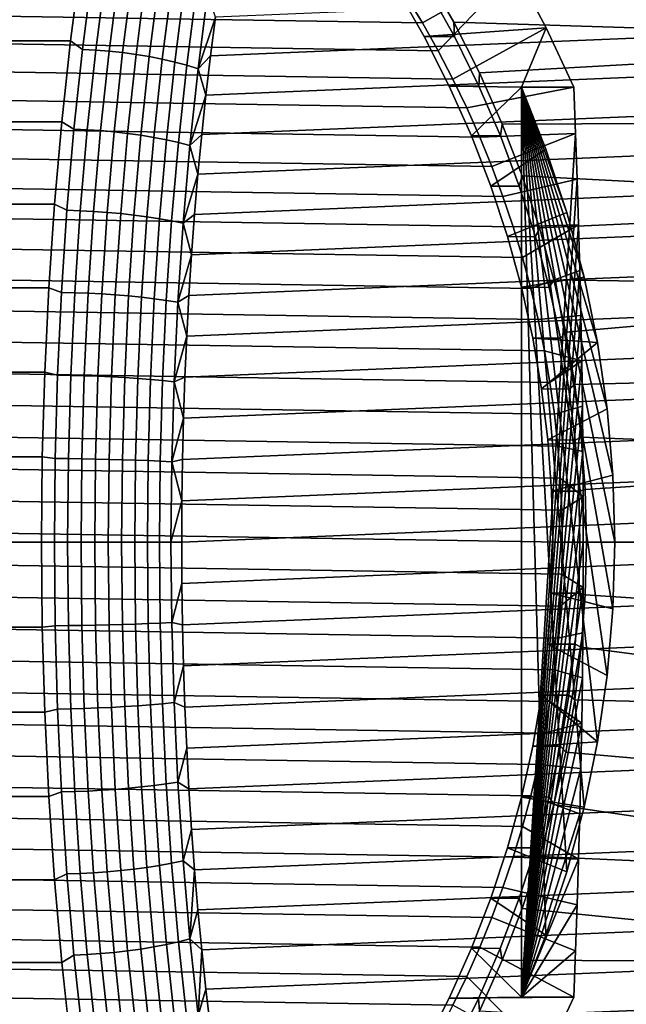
# Model space of a CAD drawing. Header units: metres. Extents: x -22 to 244, y -22 to 22.
# Tile 150 of 154: x 232.28 to 238.67, y -4.87 to 5.51. Entities that reach past the tile are written whole.
import ezdxf

# ---------------------------------------------------------------- set-up
doc = ezdxf.new("R2010")
doc.units = ezdxf.units.M
doc.layers.add('solid_10_151_023_XXX', color=7, linetype='CONTINUOUS')

msp = doc.modelspace()

# ---------------------------------------------------------------- linework, layer by layer
at = {"layer": 'solid_10_151_023_XXX'}
for points in [[(236.522324, 5.47216, 192.424408), (236.348541, 5.760127, 192.393768), (237.144455, 6.615149, 193.266937), (237.503036, 6.027979, 193.33017)], [(232.81192, 5.28444, 231.282608), (232.921371, 6.122859, 230.981873), (105.687012, 6.122935, 184.672318), (105.577545, 5.284465, 184.973083)], [(232.937698, 5.192981, 231.354462), (233.043396, 6.018388, 231.064056), (232.921371, 6.122859, 230.981873), (232.81192, 5.28444, 231.282608)], [(243.032928, 6.122859, 203.200607), (243.142395, 5.28444, 202.899872), (236.851669, 5.480162, 200.684631), (236.54895, 6.009357, 200.791138)], [(236.522324, 5.47216, 192.424408), (218.471268, 5.760127, 189.241531), (218.653885, 6.042447, 189.273727), (236.348541, 5.760127, 192.393768)], [(237.503036, 6.027979, 193.33017), (236.248444, 5.842288, 201.05394), (236.541641, 5.327425, 200.950745), (237.827728, 5.420896, 193.387421)], [(236.687073, 5.178855, 192.453461), (236.522324, 5.47216, 192.424408), (237.503036, 6.027979, 193.33017)], [(236.842682, 4.880434, 192.480911), (236.687073, 5.178855, 192.453461), (237.503036, 6.027979, 193.33017), (237.827728, 5.420896, 193.387421)], [(233.077347, 5.186359, 231.384766), (233.182907, 6.010714, 231.094727), (233.043396, 6.018388, 231.064056), (232.937698, 5.192981, 231.354462)], [(233.218918, 5.175388, 231.402283), (233.324249, 5.997999, 231.112854), (233.182907, 6.010714, 231.094727), (233.077347, 5.186359, 231.384766)], [(233.361084, 5.160167, 231.406845), (233.466125, 5.980358, 231.118271), (233.324249, 5.997999, 231.112854), (233.218918, 5.175388, 231.402283)], [(233.502594, 5.140833, 231.398407), (233.607224, 5.957952, 231.110931), (233.466125, 5.980358, 231.118271), (233.361084, 5.160167, 231.406845)], [(233.64212, 5.117564, 231.377075), (233.746292, 5.930984, 231.090881), (233.607224, 5.957952, 231.110931), (233.502594, 5.140833, 231.398407)], [(233.778427, 5.09057, 231.343002), (233.882034, 5.8997, 231.058334), (233.746292, 5.930984, 231.090881), (233.64212, 5.117564, 231.377075)], [(234.286819, 5.1242, 231.031311), (244.058655, 5.532202, 204.183426), (244.00264, 5.935711, 204.337326), (234.338867, 5.532202, 230.888306)], [(236.859314, 5.329046, 201.067001), (236.572769, 5.845971, 201.173569), (236.54895, 6.009357, 200.791138), (236.851669, 5.480162, 200.684631)], [(233.910248, 5.060098, 231.296524), (234.013245, 5.864384, 231.01355), (233.882034, 5.8997, 231.058334), (233.778427, 5.09057, 231.343002)], [(234.036407, 5.026424, 231.238052), (234.138718, 5.825357, 230.95697), (234.013245, 5.864384, 231.01355), (233.910248, 5.060098, 231.296524)], [(234.138718, 5.825357, 230.95697), (234.036407, 5.026424, 231.238052), (234.155746, 4.989854, 231.168137), (234.257309, 5.782975, 230.889084)], [(236.541641, 5.327425, 200.950745), (236.248444, 5.842288, 201.05394), (236.572769, 5.845971, 201.173569), (236.859314, 5.329046, 201.067001)], [(236.687073, 5.178855, 192.453461), (218.29747, 5.47216, 189.210876), (218.471268, 5.760127, 189.241531), (236.522324, 5.47216, 192.424408)], [(234.257309, 5.782975, 230.889084), (234.155746, 4.989854, 231.168137), (234.338867, 5.532202, 230.888306)], [(234.155746, 4.989854, 231.168137), (234.286819, 5.1242, 231.031311), (234.338867, 5.532202, 230.888306)], [(234.23877, 4.711983, 231.163315), (244.110703, 5.1242, 204.040421), (244.058655, 5.532202, 204.183426), (234.286819, 5.1242, 231.031311)], [(236.842682, 4.880434, 192.480911), (218.132721, 5.178855, 189.181839), (218.29747, 5.47216, 189.210876), (236.687073, 5.178855, 192.453461)], [(237.565552, 4.795832, 196.568527), (237.827728, 5.420896, 193.387421), (236.541641, 5.327425, 200.950745), (236.804672, 4.806724, 200.856323)], [(236.842682, 4.880434, 192.480911), (237.827728, 5.420896, 193.387421), (238.117462, 4.795832, 193.438507), (236.989014, 4.577145, 192.506699)], [(243.142395, 5.28444, 202.899872), (237.12326, 4.944858, 200.587158), (236.851669, 5.480162, 200.684631)], [(237.116257, 4.806954, 200.969818), (236.859314, 5.329046, 201.067001), (236.851669, 5.480162, 200.684631), (237.12326, 4.944858, 200.587158)], [(238.117462, 4.795832, 193.438507), (237.827728, 5.420896, 193.387421), (237.565552, 4.795832, 196.568527)], [(236.804672, 4.806724, 200.856323), (236.541641, 5.327425, 200.950745), (236.859314, 5.329046, 201.067001), (237.116257, 4.806954, 200.969818)], [(232.718704, 4.429332, 231.538727), (232.81192, 5.28444, 231.282608), (105.577545, 5.284465, 184.973083), (105.484329, 4.429368, 185.229187)], [(232.847702, 4.351803, 231.601685), (232.937698, 5.192981, 231.354462), (232.81192, 5.28444, 231.282608), (232.718704, 4.429332, 231.538727)], [(232.987473, 4.346254, 231.631683), (233.077347, 5.186359, 231.384766), (232.937698, 5.192981, 231.354462), (232.847702, 4.351803, 231.601685)], [(243.142395, 5.28444, 202.899872), (243.235611, 4.429332, 202.643768), (237.364258, 4.404604, 200.499207), (237.12326, 4.944858, 200.587158)], [(236.989014, 4.577145, 192.506699), (217.977112, 4.880434, 189.154388), (218.132721, 5.178855, 189.181839), (236.842682, 4.880434, 192.480911)], [(233.129227, 4.33706, 231.648682), (233.218918, 5.175388, 231.402283), (233.077347, 5.186359, 231.384766), (232.987473, 4.346254, 231.631683)], [(233.271667, 4.324304, 231.652512), (233.361084, 5.160167, 231.406845), (233.218918, 5.175388, 231.402283), (233.129227, 4.33706, 231.648682)], [(233.413513, 4.308103, 231.643158), (233.502594, 5.140833, 231.398407), (233.361084, 5.160167, 231.406845), (233.271667, 4.324304, 231.652512)], [(233.553452, 4.288602, 231.620712), (233.64212, 5.117564, 231.377075), (233.502594, 5.140833, 231.398407), (233.413513, 4.308103, 231.643158)], [(233.690216, 4.265981, 231.585358), (233.778427, 5.09057, 231.343002), (233.64212, 5.117564, 231.377075), (233.553452, 4.288602, 231.620712)], [(233.822571, 4.240445, 231.53743), (233.910248, 5.060098, 231.296524), (233.778427, 5.09057, 231.343002), (233.690216, 4.265981, 231.585358)], [(234.155746, 4.989854, 231.168137), (234.23877, 4.711983, 231.163315), (234.286819, 5.1242, 231.031311)], [(234.194778, 4.295932, 231.28421), (244.158737, 4.711983, 203.908417), (244.110703, 5.1242, 204.040421), (234.23877, 4.711983, 231.163315)], [(233.94931, 4.212225, 231.477356), (234.036407, 5.026424, 231.238052), (233.910248, 5.060098, 231.296524), (233.822571, 4.240445, 231.53743)], [(234.036407, 5.026424, 231.238052), (233.94931, 4.212225, 231.477356), (234.069275, 4.18158, 231.405685), (234.155746, 4.989854, 231.168137)], [(234.155746, 4.989854, 231.168137), (234.069275, 4.18158, 231.405685), (234.23877, 4.711983, 231.163315)], [(237.1259, 4.269269, 192.530838), (217.830795, 4.577145, 189.128601), (217.977112, 4.880434, 189.154388), (236.989014, 4.577145, 192.506699)], [(237.344177, 4.280688, 200.882385), (237.116257, 4.806954, 200.969818), (237.12326, 4.944858, 200.587158), (237.364258, 4.404604, 200.499207)], [(237.03801, 4.281383, 200.771164), (236.804672, 4.806724, 200.856323), (237.116257, 4.806954, 200.969818), (237.344177, 4.280688, 200.882385)], [(237.565552, 4.795832, 196.568527), (236.804672, 4.806724, 200.856323), (237.03801, 4.281383, 200.771164)], [(236.989014, 4.577145, 192.506699), (238.117462, 4.795832, 193.438507), (238.136154, 4.308173, 193.332504), (237.1259, 4.269269, 192.530838)], [(237.565552, 4.795832, 196.568527), (237.03801, 4.281383, 200.771164), (237.242218, 3.752394, 200.695587), (237.824112, 4.141871, 196.61412)], [(238.044434, 3.473593, 196.652969), (237.565552, 4.795832, 196.568527), (237.824112, 4.141871, 196.61412)], [(238.225723, 2.79338, 196.684937), (237.565552, 4.795832, 196.568527), (238.044434, 3.473593, 196.652969)], [(238.367386, 2.103508, 196.709915), (237.565552, 4.795832, 196.568527), (238.225723, 2.79338, 196.684937)], [(238.468918, 1.406363, 196.727814), (237.565552, 4.795832, 196.568527), (238.367386, 2.103508, 196.709915)], [(238.529984, 0.704418, 196.738586), (237.565552, 4.795832, 196.568527), (238.468918, 1.406363, 196.727814)], [(238.550369, 0, 196.742172), (237.565552, 4.795832, 196.568527), (238.529984, 0.704418, 196.738586)], [(238.529984, -0.704418, 196.738586), (237.565552, 4.795832, 196.568527), (238.550369, 0, 196.742172)], [(238.468918, -1.406363, 196.727814), (237.565552, 4.795832, 196.568527), (238.529984, -0.704418, 196.738586)], [(238.367386, -2.103508, 196.709915), (237.565552, 4.795832, 196.568527), (238.468918, -1.406363, 196.727814)], [(238.225723, -2.79338, 196.684937), (237.565552, 4.795832, 196.568527), (238.367386, -2.103508, 196.709915)], [(238.044434, -3.473593, 196.652969), (237.565552, 4.795832, 196.568527), (238.225723, -2.79338, 196.684937)], [(237.824112, -4.141871, 196.61412), (237.565552, 4.795832, 196.568527), (238.044434, -3.473593, 196.652969)], [(237.565552, -4.795832, 196.568527), (237.565552, 4.795832, 196.568527), (237.824112, -4.141871, 196.61412)], [(238.136154, 4.308173, 193.332504), (238.117462, 4.795832, 193.438507), (237.565552, 4.795832, 196.568527), (237.565552, -4.795832, 196.568527)], [(234.069275, 4.18158, 231.405685), (234.194778, 4.295932, 231.28421), (234.23877, 4.711983, 231.163315)], [(234.154861, 3.876429, 231.39386), (244.202744, 4.295932, 203.787537), (244.158737, 4.711983, 203.908417), (234.194778, 4.295932, 231.28421)], [(237.253143, 3.957353, 192.553284), (217.693893, 4.269269, 189.104462), (217.830795, 4.577145, 189.128601), (237.1259, 4.269269, 192.530838)], [(232.642029, 3.560277, 231.749374), (232.718704, 4.429332, 231.538727), (105.484329, 4.429368, 185.229187), (105.407654, 3.560335, 185.439835)], [(232.773712, 3.497409, 231.805008), (232.847702, 4.351803, 231.601685), (232.718704, 4.429332, 231.538727), (232.642029, 3.560277, 231.749374)], [(237.54361, 3.751204, 200.804962), (237.344177, 4.280688, 200.882385), (237.364258, 4.404604, 200.499207), (237.575119, 3.860636, 200.421158)], [(243.235611, 4.429332, 202.643768), (243.312286, 3.560277, 202.433105), (237.575119, 3.860636, 200.421158), (237.364258, 4.404604, 200.499207)], [(237.370682, 3.641496, 192.574005), (217.56665, 3.957353, 189.082016), (217.693893, 4.269269, 189.104462), (237.253143, 3.957353, 192.553284)], [(232.913574, 3.492949, 231.834732), (232.987473, 4.346254, 231.631683), (232.847702, 4.351803, 231.601685), (232.773712, 3.497409, 231.805008)], [(233.055481, 3.48556, 231.851303), (233.129227, 4.33706, 231.648682), (232.987473, 4.346254, 231.631683), (232.913574, 3.492949, 231.834732)], [(233.198135, 3.475309, 231.854538), (233.271667, 4.324304, 231.652512), (233.129227, 4.33706, 231.648682), (233.055481, 3.48556, 231.851303)], [(233.340256, 3.462288, 231.844437), (233.413513, 4.308103, 231.643158), (233.271667, 4.324304, 231.652512), (233.198135, 3.475309, 231.854538)], [(233.48053, 3.446616, 231.821075), (233.553452, 4.288602, 231.620712), (233.413513, 4.308103, 231.643158), (233.340256, 3.462288, 231.844437)], [(233.617676, 3.428436, 231.784668), (233.690216, 4.265981, 231.585358), (233.553452, 4.288602, 231.620712), (233.48053, 3.446616, 231.821075)], [(233.750458, 3.407913, 231.735535), (233.822571, 4.240445, 231.53743), (233.690216, 4.265981, 231.585358), (233.617676, 3.428436, 231.784668)], [(234.069275, 4.18158, 231.405685), (234.154861, 3.876429, 231.39386), (234.194778, 4.295932, 231.28421)], [(234.119049, 3.453686, 231.492233), (244.242661, 3.876429, 203.677872), (244.202744, 4.295932, 203.787537), (234.154861, 3.876429, 231.39386)], [(237.03801, 4.281383, 200.771164), (237.344177, 4.280688, 200.882385), (237.54361, 3.751204, 200.804962), (237.242218, 3.752394, 200.695587)], [(237.253143, 3.957353, 192.553284), (237.1259, 4.269269, 192.530838), (238.136154, 4.308173, 193.332504)], [(237.253143, 3.957353, 192.553284), (238.136154, 4.308173, 193.332504), (238.152969, 3.824313, 193.237137), (237.370682, 3.641496, 192.574005)], [(238.136154, 4.308173, 193.332504), (237.565552, -4.795832, 196.568527), (238.152969, 3.824313, 193.237137)], [(233.877686, 3.385235, 231.674149), (233.94931, 4.212225, 231.477356), (233.822571, 4.240445, 231.53743), (233.750458, 3.407913, 231.735535)], [(233.94931, 4.212225, 231.477356), (233.877686, 3.385235, 231.674149), (233.998169, 3.360605, 231.601059), (234.069275, 4.18158, 231.405685)], [(234.069275, 4.18158, 231.405685), (233.998169, 3.360605, 231.601059), (234.154861, 3.876429, 231.39386)], [(237.824112, 4.141871, 196.61412), (237.242218, 3.752394, 200.695587), (237.417831, 3.220578, 200.629837), (238.044434, 3.473593, 196.652969)], [(237.478424, 3.321951, 192.593002), (217.449112, 3.641496, 189.061295), (217.56665, 3.957353, 189.082016), (237.370682, 3.641496, 192.574005)], [(233.998169, 3.360605, 231.601059), (234.119049, 3.453686, 231.492233), (234.154861, 3.876429, 231.39386)], [(234.087387, 3.028158, 231.579224), (244.278458, 3.453686, 203.579498), (244.242661, 3.876429, 203.677872), (234.119049, 3.453686, 231.492233)], [(237.715149, 3.219105, 200.737717), (237.54361, 3.751204, 200.804962), (237.575119, 3.860636, 200.421158), (237.756531, 3.31355, 200.353226)], [(243.312286, 3.560277, 202.433105), (237.756531, 3.31355, 200.353226), (237.575119, 3.860636, 200.421158)], [(237.242218, 3.752394, 200.695587), (237.54361, 3.751204, 200.804962), (237.715149, 3.219105, 200.737717), (237.417831, 3.220578, 200.629837)], [(237.370682, 3.641496, 192.574005), (238.152969, 3.824313, 193.237137), (238.167908, 3.343394, 193.152435), (237.478424, 3.321951, 192.593002)], [(238.152969, 3.824313, 193.237137), (237.565552, -4.795832, 196.568527), (238.167908, 3.343394, 193.152435)], [(237.576248, 2.999062, 192.610245), (217.34137, 3.321951, 189.042297), (217.449112, 3.641496, 189.061295), (237.478424, 3.321951, 192.593002)], [(232.582153, 2.680048, 231.913895), (232.642029, 3.560277, 231.749374), (105.407654, 3.560335, 185.439835), (105.347771, 2.6801, 185.60437)], [(232.715912, 2.632393, 231.963776), (232.773712, 3.497409, 231.805008), (232.642029, 3.560277, 231.749374), (232.582153, 2.680048, 231.913895)], [(243.312286, 3.560277, 202.433105), (243.372162, 2.680048, 202.268585), (237.908936, 2.764286, 200.295609), (237.756531, 3.31355, 200.353226)], [(232.85585, 2.629036, 231.993317), (232.913574, 3.492949, 231.834732), (232.773712, 3.497409, 231.805008), (232.715912, 2.632393, 231.963776)], [(232.997894, 2.623475, 232.009537), (233.055481, 3.48556, 231.851303), (232.913574, 3.492949, 231.834732), (232.85585, 2.629036, 231.993317)], [(233.140717, 2.615759, 232.012314), (233.198135, 3.475309, 231.854538), (233.055481, 3.48556, 231.851303), (232.997894, 2.623475, 232.009537)], [(233.283035, 2.605958, 232.001617), (233.340256, 3.462288, 231.844437), (233.198135, 3.475309, 231.854538), (233.140717, 2.615759, 232.012314)], [(233.423569, 2.594163, 231.977539), (233.48053, 3.446616, 231.821075), (233.340256, 3.462288, 231.844437), (233.283035, 2.605958, 232.001617)], [(233.56102, 2.58048, 231.940308), (233.617676, 3.428436, 231.784668), (233.48053, 3.446616, 231.821075), (233.423569, 2.594163, 231.977539)], [(233.694153, 2.565033, 231.890259), (233.750458, 3.407913, 231.735535), (233.617676, 3.428436, 231.784668), (233.56102, 2.58048, 231.940308)], [(233.998169, 3.360605, 231.601059), (234.087387, 3.028158, 231.579224), (234.119049, 3.453686, 231.492233)], [(234.059906, 2.600211, 231.654739), (244.31012, 3.028158, 203.492508), (244.278458, 3.453686, 203.579498), (234.087387, 3.028158, 231.579224)], [(238.044434, 3.473593, 196.652969), (237.417831, 3.220578, 200.629837), (237.565399, 2.686597, 200.574051), (238.225723, 2.79338, 196.684937)], [(237.663986, 2.673415, 192.625717), (217.243546, 2.999062, 189.025055), (217.34137, 3.321951, 189.042297), (237.576248, 2.999062, 192.610245)], [(233.821747, 2.547963, 231.827835), (233.877686, 3.385235, 231.674149), (233.750458, 3.407913, 231.735535), (233.694153, 2.565033, 231.890259)], [(233.877686, 3.385235, 231.674149), (233.821747, 2.547963, 231.827835), (233.942642, 2.529425, 231.753616), (233.998169, 3.360605, 231.601059)], [(233.998169, 3.360605, 231.601059), (233.942642, 2.529425, 231.753616), (234.087387, 3.028158, 231.579224)], [(237.576248, 2.999062, 192.610245), (237.478424, 3.321951, 192.593002), (238.167908, 3.343394, 193.152435)], [(238.167908, 3.343394, 193.152435), (237.565552, -4.795832, 196.568527), (238.180939, 2.864455, 193.078506)], [(237.663986, 2.673415, 192.625717), (237.576248, 2.999062, 192.610245), (238.167908, 3.343394, 193.152435), (238.180939, 2.864455, 193.078506)], [(237.417831, 3.220578, 200.629837), (237.715149, 3.219105, 200.737717), (237.859283, 2.685105, 200.68074), (237.565399, 2.686597, 200.574051)], [(237.859283, 2.685105, 200.68074), (237.715149, 3.219105, 200.737717), (237.756531, 3.31355, 200.353226), (237.908936, 2.764286, 200.295609)], [(233.942642, 2.529425, 231.753616), (234.059906, 2.600211, 231.654739), (234.087387, 3.028158, 231.579224)], [(234.036606, 2.170054, 231.718765), (244.337601, 2.600211, 203.416992), (244.31012, 3.028158, 203.492508), (234.059906, 2.600211, 231.654739)], [(237.741592, 2.345135, 192.639404), (217.155807, 2.673415, 189.009583), (217.243546, 2.999062, 189.025055), (237.663986, 2.673415, 192.625717)], [(238.180939, 2.864455, 193.078506), (237.565552, -4.795832, 196.568527), (238.192062, 2.386708, 193.015457)], [(237.741592, 2.345135, 192.639404), (237.663986, 2.673415, 192.625717), (238.180939, 2.864455, 193.078506), (238.192062, 2.386708, 193.015457)], [(238.367386, 2.103508, 196.709915), (238.225723, 2.79338, 196.684937), (237.565399, 2.686597, 200.574051), (237.68541, 2.150989, 200.528336)], [(237.976532, 2.149621, 200.634094), (237.859283, 2.685105, 200.68074), (237.908936, 2.764286, 200.295609), (238.032913, 2.213198, 200.248367)], [(243.372162, 2.680048, 202.268585), (238.032913, 2.213198, 200.248367), (237.908936, 2.764286, 200.295609)], [(232.539246, 1.791403, 232.031784), (232.582153, 2.680048, 231.913895), (105.347771, 2.6801, 185.60437), (105.304863, 1.791432, 185.72226)], [(237.809067, 2.014326, 192.651306), (217.078201, 2.345135, 188.995895), (217.155807, 2.673415, 189.009583), (237.741592, 2.345135, 192.639404)], [(232.674515, 1.759382, 232.07753), (232.715912, 2.632393, 231.963776), (232.582153, 2.680048, 231.913895), (232.539246, 1.791403, 232.031784)], [(232.814499, 1.757139, 232.106918), (232.85585, 2.629036, 231.993317), (232.715912, 2.632393, 231.963776), (232.674515, 1.759382, 232.07753)], [(232.956619, 1.753422, 232.12291), (232.997894, 2.623475, 232.009537), (232.85585, 2.629036, 231.993317), (232.814499, 1.757139, 232.106918)], [(233.099579, 1.748265, 232.125351), (233.140717, 2.615759, 232.012314), (232.997894, 2.623475, 232.009537), (232.956619, 1.753422, 232.12291)], [(233.24205, 1.741715, 232.114227), (233.283035, 2.605958, 232.001617), (233.140717, 2.615759, 232.012314), (233.099579, 1.748265, 232.125351)], [(233.382767, 1.733831, 232.089645), (233.423569, 2.594163, 231.977539), (233.283035, 2.605958, 232.001617), (233.24205, 1.741715, 232.114227)], [(233.942642, 2.529425, 231.753616), (234.036606, 2.170054, 231.718765), (234.059906, 2.600211, 231.654739)], [(234.017517, 1.738174, 231.77121), (244.360916, 2.170054, 203.352966), (244.337601, 2.600211, 203.416992), (234.036606, 2.170054, 231.718765)], [(237.565399, 2.686597, 200.574051), (237.859283, 2.685105, 200.68074), (237.976532, 2.149621, 200.634094), (237.68541, 2.150989, 200.528336)], [(243.372162, 2.680048, 202.268585), (243.41507, 1.791403, 202.150696), (238.128845, 1.660909, 200.211594), (238.032913, 2.213198, 200.248367)], [(233.520432, 1.724686, 232.051819), (233.56102, 2.58048, 231.940308), (233.423569, 2.594163, 231.977539), (233.382767, 1.733831, 232.089645)], [(233.653809, 1.714362, 232.001099), (233.694153, 2.565033, 231.890259), (233.56102, 2.58048, 231.940308), (233.520432, 1.724686, 232.051819)], [(233.781662, 1.702953, 231.937943), (233.821747, 2.547963, 231.827835), (233.694153, 2.565033, 231.890259), (233.653809, 1.714362, 232.001099)], [(233.821747, 2.547963, 231.827835), (233.781662, 1.702953, 231.937943), (233.902847, 1.690563, 231.86293), (233.942642, 2.529425, 231.753616)], [(233.942642, 2.529425, 231.753616), (233.902847, 1.690563, 231.86293), (234.036606, 2.170054, 231.718765)], [(237.866257, 1.681609, 192.661392), (217.010727, 2.014326, 188.983994), (217.078201, 2.345135, 188.995895), (237.809067, 2.014326, 192.651306)], [(238.192062, 2.386708, 193.015457), (237.565552, -4.795832, 196.568527), (238.201233, 1.909387, 192.96344)], [(237.741592, 2.345135, 192.639404), (238.192062, 2.386708, 193.015457), (238.201233, 1.909387, 192.96344), (237.809067, 2.014326, 192.651306)], [(238.067276, 1.613059, 200.597794), (237.976532, 2.149621, 200.634094), (238.032913, 2.213198, 200.248367), (238.128845, 1.660909, 200.211594)], [(233.902847, 1.690563, 231.86293), (234.017517, 1.738174, 231.77121), (234.036606, 2.170054, 231.718765)], [(234.002655, 1.304902, 231.812042), (244.380005, 1.738174, 203.300522), (244.360916, 2.170054, 203.352966), (234.017517, 1.738174, 231.77121)], [(237.68541, 2.150989, 200.528336), (237.976532, 2.149621, 200.634094), (238.067276, 1.613059, 200.597794), (237.77829, 1.61419, 200.492737)], [(238.367386, 2.103508, 196.709915), (237.68541, 2.150989, 200.528336), (237.77829, 1.61419, 200.492737)], [(238.367386, 2.103508, 196.709915), (237.77829, 1.61419, 200.492737), (237.844391, 1.076563, 200.467316), (238.468918, 1.406363, 196.727814)], [(237.913101, 1.347317, 192.669647), (216.953552, 1.681609, 188.973907), (217.010727, 2.014326, 188.983994), (237.866257, 1.681609, 192.661392)], [(237.866257, 1.681609, 192.661392), (237.809067, 2.014326, 192.651306), (238.201233, 1.909387, 192.96344)], [(238.201233, 1.909387, 192.96344), (237.565552, -4.795832, 196.568527), (238.20842, 1.432183, 192.922714)], [(237.913101, 1.347317, 192.669647), (237.866257, 1.681609, 192.661392), (238.201233, 1.909387, 192.96344), (238.20842, 1.432183, 192.922714)], [(232.513443, 0.897122, 232.102676), (232.539246, 1.791403, 232.031784), (105.304863, 1.791432, 185.72226), (105.27906, 0.897127, 185.793137)], [(232.649612, 0.881029, 232.145935), (232.674515, 1.759382, 232.07753), (232.539246, 1.791403, 232.031784), (232.513443, 0.897122, 232.102676)], [(243.41507, 1.791403, 202.150696), (243.440872, 0.897122, 202.079819), (238.197113, 1.107749, 200.185318), (238.128845, 1.660909, 200.211594)], [(237.9496, 1.011733, 192.676086), (216.906693, 1.347317, 188.965652), (216.953552, 1.681609, 188.973907), (237.913101, 1.347317, 192.669647)], [(232.789642, 0.879906, 232.175232), (232.814499, 1.757139, 232.106918), (232.674515, 1.759382, 232.07753), (232.649612, 0.881029, 232.145935)], [(232.931808, 0.878044, 232.191071), (232.956619, 1.753422, 232.12291), (232.814499, 1.757139, 232.106918), (232.789642, 0.879906, 232.175232)], [(233.074844, 0.875462, 232.193314), (233.099579, 1.748265, 232.125351), (232.956619, 1.753422, 232.12291), (232.931808, 0.878044, 232.191071)], [(233.217407, 0.872182, 232.181946), (233.24205, 1.741715, 232.114227), (233.099579, 1.748265, 232.125351), (233.074844, 0.875462, 232.193314)], [(233.358231, 0.868234, 232.157043), (233.382767, 1.733831, 232.089645), (233.24205, 1.741715, 232.114227), (233.217407, 0.872182, 232.181946)], [(233.496033, 0.863654, 232.118866), (233.520432, 1.724686, 232.051819), (233.382767, 1.733831, 232.089645), (233.358231, 0.868234, 232.157043)], [(233.629547, 0.858485, 232.067749), (233.653809, 1.714362, 232.001099), (233.520432, 1.724686, 232.051819), (233.496033, 0.863654, 232.118866)], [(233.757568, 0.852771, 232.00415), (233.781662, 1.702953, 231.937943), (233.653809, 1.714362, 232.001099), (233.629547, 0.858485, 232.067749)], [(233.781662, 1.702953, 231.937943), (233.757568, 0.852771, 232.00415), (233.878937, 0.846567, 231.92865), (233.902847, 1.690563, 231.86293)], [(233.902847, 1.690563, 231.86293), (233.878937, 0.846567, 231.92865), (234.002655, 1.304902, 231.812042)], [(233.902847, 1.690563, 231.86293), (234.002655, 1.304902, 231.812042), (234.017517, 1.738174, 231.77121)], [(233.99202, 0.870503, 231.841248), (244.394867, 1.304902, 203.259689), (244.380005, 1.738174, 203.300522), (234.002655, 1.304902, 231.812042)], [(238.131851, 1.075803, 200.571884), (238.067276, 1.613059, 200.597794), (238.128845, 1.660909, 200.211594), (238.197113, 1.107749, 200.185318)], [(237.77829, 1.61419, 200.492737), (238.067276, 1.613059, 200.597794), (238.131851, 1.075803, 200.571884), (237.844391, 1.076563, 200.467316)], [(238.20842, 1.432183, 192.922714), (237.565552, -4.795832, 196.568527), (238.213577, 0.955005, 192.893448)], [(238.468918, 1.406363, 196.727814), (237.844391, 1.076563, 200.467316), (237.883942, 0.53841, 200.452042), (238.529984, 0.704418, 196.738586)], [(237.9496, 1.011733, 192.676086), (237.913101, 1.347317, 192.669647), (238.20842, 1.432183, 192.922714), (238.213577, 0.955005, 192.893448)], [(237.975693, 0.674982, 192.680679), (216.870209, 1.011733, 188.959213), (216.906693, 1.347317, 188.965652), (237.9496, 1.011733, 192.676086)], [(233.878937, 0.846567, 231.92865), (233.99202, 0.870503, 231.841248), (234.002655, 1.304902, 231.812042)], [(233.985641, 0.435471, 231.858765), (244.405487, 0.870503, 203.230499), (244.394867, 1.304902, 203.259689), (233.99202, 0.870503, 231.841248)], [(237.844391, 1.076563, 200.467316), (238.131851, 1.075803, 200.571884), (238.170502, 0.537996, 200.55632), (237.883942, 0.53841, 200.452042)], [(238.170502, 0.537996, 200.55632), (238.131851, 1.075803, 200.571884), (238.197113, 1.107749, 200.185318), (238.237976, 0.554, 200.16954)], [(243.440872, 0.897122, 202.079819), (238.237976, 0.554, 200.16954), (238.197113, 1.107749, 200.185318)], [(237.991364, 0.337653, 192.683441), (216.844101, 0.674982, 188.95462), (216.870209, 1.011733, 188.959213), (237.975693, 0.674982, 192.680679)], [(238.213577, 0.955005, 192.893448), (237.565552, -4.795832, 196.568527), (238.216675, 0.477619, 192.875809)], [(237.9496, 1.011733, 192.676086), (238.213577, 0.955005, 192.893448), (238.216675, 0.477619, 192.875809), (237.975693, 0.674982, 192.680679)], [(105.27906, 0.897127, 185.793137), (105.270454, 0, 185.816803), (232.504837, 0, 232.126328), (232.513443, 0.897122, 232.102676)], [(232.641312, 0, 232.168747), (232.649612, 0.881029, 232.145935), (232.513443, 0.897122, 232.102676), (232.504837, 0, 232.126328)], [(232.649612, 0.881029, 232.145935), (232.641312, 0, 232.168747), (232.781342, 0, 232.198013), (232.789642, 0.879906, 232.175232)], [(232.789642, 0.879906, 232.175232), (232.781342, 0, 232.198013), (232.923538, 0, 232.213821), (232.931808, 0.878044, 232.191071)], [(232.931808, 0.878044, 232.191071), (232.923538, 0, 232.213821), (233.066589, 0, 232.215988), (233.074844, 0.875462, 232.193314)], [(233.074844, 0.875462, 232.193314), (233.066589, 0, 232.215988), (233.209183, 0, 232.204529), (233.217407, 0.872182, 232.181946)], [(233.217407, 0.872182, 232.181946), (233.209183, 0, 232.204529), (233.350052, 0, 232.179535), (233.358231, 0.868234, 232.157043)], [(233.358231, 0.868234, 232.157043), (233.350052, 0, 232.179535), (233.4879, 0, 232.141235), (233.496033, 0.863654, 232.118866)], [(233.496033, 0.863654, 232.118866), (233.4879, 0, 232.141235), (233.62146, 0, 232.089981), (233.629547, 0.858485, 232.067749)], [(233.629547, 0.858485, 232.067749), (233.62146, 0, 232.089981), (233.749527, 0, 232.02623), (233.757568, 0.852771, 232.00415)], [(233.757568, 0.852771, 232.00415), (233.749527, 0, 232.02623), (233.870956, 0, 231.950577), (233.878937, 0.846567, 231.92865)], [(233.878937, 0.846567, 231.92865), (233.870956, 0, 231.950577), (233.985641, 0.435471, 231.858765)], [(233.878937, 0.846567, 231.92865), (233.985641, 0.435471, 231.858765), (233.99202, 0.870503, 231.841248)], [(244.405487, 0.870503, 203.230499), (233.985641, 0.435471, 231.858765), (233.983521, 0, 231.864609), (244.411865, 0.435471, 203.212967)], [(243.440872, 0.897122, 202.079819), (243.449478, 0, 202.056152), (238.251587, 0, 200.164276), (238.237976, 0.554, 200.16954)], [(237.996582, 0, 192.684372), (216.828445, 0.337653, 188.951859), (216.844101, 0.674982, 188.95462), (237.991364, 0.337653, 192.683441)], [(238.550369, 0, 196.742172), (238.529984, 0.704418, 196.738586), (237.883942, 0.53841, 200.452042), (237.89711, 0, 200.44696)], [(237.991364, 0.337653, 192.683441), (237.975693, 0.674982, 192.680679), (238.216675, 0.477619, 192.875809)], [(237.89711, 0, 200.44696), (237.883942, 0.53841, 200.452042), (238.170502, 0.537996, 200.55632), (238.183365, 0, 200.551147)], [(238.183365, 0, 200.551147), (238.170502, 0.537996, 200.55632), (238.237976, 0.554, 200.16954), (238.251587, 0, 200.164276)], [(233.985641, 0.435471, 231.858765), (233.870956, 0, 231.950577), (233.983521, 0, 231.864609)], [(244.411865, 0.435471, 203.212967), (233.983521, 0, 231.864609), (233.985641, -0.435471, 231.858765), (244.413986, 0, 203.207123)], [(238.216675, 0.477619, 192.875809), (237.565552, -4.795832, 196.568527), (238.217728, 0, 192.869919)], [(237.996582, 0, 192.684372), (237.991364, 0.337653, 192.683441), (238.216675, 0.477619, 192.875809), (238.217728, 0, 192.869919)], [(237.991364, -0.337653, 192.683441), (216.823212, 0, 188.950928), (216.828445, 0.337653, 188.951859), (237.996582, 0, 192.684372)], [(237.975693, -0.674982, 192.680679), (216.828445, -0.337653, 188.951859), (216.823212, 0, 188.950928), (237.991364, -0.337653, 192.683441)], [(232.649612, -0.881029, 232.145935), (232.641312, 0, 232.168747), (232.504837, 0, 232.126328), (232.513443, -0.897122, 232.102676)], [(232.789642, -0.879906, 232.175232), (232.781342, 0, 232.198013), (232.641312, 0, 232.168747), (232.649612, -0.881029, 232.145935)], [(232.931808, -0.878044, 232.191071), (232.923538, 0, 232.213821), (232.781342, 0, 232.198013), (232.789642, -0.879906, 232.175232)], [(233.074844, -0.875462, 232.193314), (233.066589, 0, 232.215988), (232.923538, 0, 232.213821), (232.931808, -0.878044, 232.191071)], [(233.217407, -0.872182, 232.181946), (233.209183, 0, 232.204529), (233.066589, 0, 232.215988), (233.074844, -0.875462, 232.193314)], [(233.358231, -0.868234, 232.157043), (233.350052, 0, 232.179535), (233.209183, 0, 232.204529), (233.217407, -0.872182, 232.181946)], [(233.496033, -0.863654, 232.118866), (233.4879, 0, 232.141235), (233.350052, 0, 232.179535), (233.358231, -0.868234, 232.157043)], [(233.629547, -0.858485, 232.067749), (233.62146, 0, 232.089981), (233.4879, 0, 232.141235), (233.496033, -0.863654, 232.118866)], [(233.757568, -0.852771, 232.00415), (233.749527, 0, 232.02623), (233.62146, 0, 232.089981), (233.629547, -0.858485, 232.067749)], [(233.749527, 0, 232.02623), (233.757568, -0.852771, 232.00415), (233.878937, -0.846567, 231.92865), (233.870956, 0, 231.950577)], [(233.870956, 0, 231.950577), (233.878937, -0.846567, 231.92865), (233.985641, -0.435471, 231.858765), (233.983521, 0, 231.864609)], [(238.216675, -0.477619, 192.875809), (238.217728, 0, 192.869919), (237.565552, -4.795832, 196.568527)], [(237.883942, -0.538411, 200.452042), (237.89711, 0, 200.44696), (238.183365, 0, 200.551147), (238.170502, -0.537919, 200.55632)], [(237.991364, -0.337653, 192.683441), (237.996582, 0, 192.684372), (238.217728, 0, 192.869919), (238.216675, -0.477619, 192.875809)], [(238.170502, -0.537919, 200.55632), (238.183365, 0, 200.551147), (238.251587, 0, 200.164276), (238.237976, -0.553997, 200.16954)], [(238.237976, -0.553997, 200.16954), (238.251587, 0, 200.164276), (243.449478, 0, 202.056152), (243.440872, -0.897122, 202.079819)], [(232.513443, -0.897122, 232.102676), (232.504837, 0, 232.126328), (105.270454, 0, 185.816803), (105.27906, -0.897127, 185.793137)], [(244.413986, 0, 203.207123), (233.985641, -0.435471, 231.858765), (233.99202, -0.870503, 231.841248), (244.411865, -0.435471, 203.212967)], [(238.529984, -0.704418, 196.738586), (238.550369, 0, 196.742172), (237.89711, 0, 200.44696), (237.883942, -0.538411, 200.452042)], [(237.9496, -1.011733, 192.676086), (216.844101, -0.674982, 188.95462), (216.828445, -0.337653, 188.951859), (237.975693, -0.674982, 192.680679)], [(238.216675, -0.477619, 192.875809), (237.975693, -0.674982, 192.680679), (237.991364, -0.337653, 192.683441)], [(233.878937, -0.846567, 231.92865), (233.99202, -0.870503, 231.841248), (233.985641, -0.435471, 231.858765)], [(244.411865, -0.435471, 203.212967), (233.99202, -0.870503, 231.841248), (234.002655, -1.304902, 231.812042), (244.405487, -0.870503, 203.230499)], [(238.216675, -0.477619, 192.875809), (237.565552, -4.795832, 196.568527), (238.213577, -0.955005, 192.893448)], [(237.9496, -1.011733, 192.676086), (237.975693, -0.674982, 192.680679), (238.216675, -0.477619, 192.875809), (238.213577, -0.955005, 192.893448)], [(237.844391, -1.076563, 200.467316), (237.883942, -0.538411, 200.452042), (238.170502, -0.537919, 200.55632), (238.131882, -1.075411, 200.571869)], [(238.468918, -1.406363, 196.727814), (238.529984, -0.704418, 196.738586), (237.883942, -0.538411, 200.452042), (237.844391, -1.076563, 200.467316)], [(238.170502, -0.537919, 200.55632), (238.237976, -0.553997, 200.16954), (238.197113, -1.107743, 200.185318), (238.131882, -1.075411, 200.571869)], [(238.237976, -0.553997, 200.16954), (243.440872, -0.897122, 202.079819), (243.41507, -1.791403, 202.150696), (238.197113, -1.107743, 200.185318)], [(237.913101, -1.347317, 192.669647), (216.870209, -1.011733, 188.959213), (216.844101, -0.674982, 188.95462), (237.9496, -1.011733, 192.676086)], [(232.539246, -1.791403, 232.031784), (232.513443, -0.897122, 232.102676), (105.27906, -0.897127, 185.793137), (105.304863, -1.791432, 185.72226)], [(232.649612, -0.881029, 232.145935), (232.513443, -0.897122, 232.102676), (232.539246, -1.791403, 232.031784), (232.674515, -1.759382, 232.07753)], [(232.814499, -1.757139, 232.106918), (232.789642, -0.879906, 232.175232), (232.649612, -0.881029, 232.145935), (232.674515, -1.759382, 232.07753)], [(232.956619, -1.753422, 232.12291), (232.931808, -0.878044, 232.191071), (232.789642, -0.879906, 232.175232), (232.814499, -1.757139, 232.106918)], [(233.099579, -1.748265, 232.125351), (233.074844, -0.875462, 232.193314), (232.931808, -0.878044, 232.191071), (232.956619, -1.753422, 232.12291)], [(233.24205, -1.741715, 232.114227), (233.217407, -0.872182, 232.181946), (233.074844, -0.875462, 232.193314), (233.099579, -1.748265, 232.125351)], [(233.382767, -1.733831, 232.089645), (233.358231, -0.868234, 232.157043), (233.217407, -0.872182, 232.181946), (233.24205, -1.741715, 232.114227)], [(233.520432, -1.724686, 232.051819), (233.496033, -0.863654, 232.118866), (233.358231, -0.868234, 232.157043), (233.382767, -1.733831, 232.089645)], [(233.653809, -1.714362, 232.001099), (233.629547, -0.858485, 232.067749), (233.496033, -0.863654, 232.118866), (233.520432, -1.724686, 232.051819)], [(233.781662, -1.702953, 231.937943), (233.757568, -0.852771, 232.00415), (233.629547, -0.858485, 232.067749), (233.653809, -1.714362, 232.001099)], [(233.757568, -0.852771, 232.00415), (233.781662, -1.702953, 231.937943), (233.902847, -1.690563, 231.86293), (233.878937, -0.846567, 231.92865)], [(233.878937, -0.846567, 231.92865), (233.902847, -1.690563, 231.86293), (234.002655, -1.304902, 231.812042), (233.99202, -0.870503, 231.841248)], [(244.405487, -0.870503, 203.230499), (234.002655, -1.304902, 231.812042), (234.017517, -1.738174, 231.77121), (244.394867, -1.304902, 203.259689)], [(237.866257, -1.681609, 192.661392), (216.906693, -1.347317, 188.965652), (216.870209, -1.011733, 188.959213), (237.913101, -1.347317, 192.669647)], [(238.213577, -0.955005, 192.893448), (237.565552, -4.795832, 196.568527), (238.20842, -1.432183, 192.922714)], [(237.913101, -1.347317, 192.669647), (237.9496, -1.011733, 192.676086), (238.213577, -0.955005, 192.893448), (238.20842, -1.432183, 192.922714)], [(237.77829, -1.61419, 200.492737), (237.844391, -1.076563, 200.467316), (238.131882, -1.075411, 200.571869), (238.067368, -1.612436, 200.597763)], [(238.367386, -2.103508, 196.709915), (238.468918, -1.406363, 196.727814), (237.844391, -1.076563, 200.467316), (237.77829, -1.61419, 200.492737)], [(238.131882, -1.075411, 200.571869), (238.197113, -1.107743, 200.185318), (238.128845, -1.6609, 200.211594), (238.067368, -1.612436, 200.597763)], [(238.128845, -1.6609, 200.211594), (238.197113, -1.107743, 200.185318), (243.41507, -1.791403, 202.150696)], [(237.809067, -2.014326, 192.651306), (216.953552, -1.681609, 188.973907), (216.906693, -1.347317, 188.965652), (237.866257, -1.681609, 192.661392)], [(233.902847, -1.690563, 231.86293), (234.017517, -1.738174, 231.77121), (234.002655, -1.304902, 231.812042)], [(244.394867, -1.304902, 203.259689), (234.017517, -1.738174, 231.77121), (234.036606, -2.170054, 231.718765), (244.380005, -1.738174, 203.300522)], [(237.913101, -1.347317, 192.669647), (238.20842, -1.432183, 192.922714), (238.201233, -1.909388, 192.96344), (237.866257, -1.681609, 192.661392)], [(238.20842, -1.432183, 192.922714), (237.565552, -4.795832, 196.568527), (238.201233, -1.909388, 192.96344)], [(237.68541, -2.150989, 200.528336), (237.77829, -1.61419, 200.492737), (238.067368, -1.612436, 200.597763), (237.976639, -2.149052, 200.634048)], [(238.367386, -2.103508, 196.709915), (237.77829, -1.61419, 200.492737), (237.68541, -2.150989, 200.528336)], [(238.067368, -1.612436, 200.597763), (238.128845, -1.6609, 200.211594), (238.032913, -2.213186, 200.248367), (237.976639, -2.149052, 200.634048)], [(237.741592, -2.345135, 192.639404), (217.010727, -2.014326, 188.983994), (216.953552, -1.681609, 188.973907), (237.809067, -2.014326, 192.651306)], [(232.674515, -1.759382, 232.07753), (232.539246, -1.791403, 232.031784), (232.582153, -2.680048, 231.913895), (232.715912, -2.632393, 231.963776)], [(232.85585, -2.629036, 231.993317), (232.814499, -1.757139, 232.106918), (232.674515, -1.759382, 232.07753), (232.715912, -2.632393, 231.963776)], [(232.997894, -2.623475, 232.009537), (232.956619, -1.753422, 232.12291), (232.814499, -1.757139, 232.106918), (232.85585, -2.629036, 231.993317)], [(233.140717, -2.615759, 232.012314), (233.099579, -1.748265, 232.125351), (232.956619, -1.753422, 232.12291), (232.997894, -2.623475, 232.009537)], [(233.283035, -2.605958, 232.001617), (233.24205, -1.741715, 232.114227), (233.099579, -1.748265, 232.125351), (233.140717, -2.615759, 232.012314)], [(233.423569, -2.594163, 231.977539), (233.382767, -1.733831, 232.089645), (233.24205, -1.741715, 232.114227), (233.283035, -2.605958, 232.001617)], [(233.56102, -2.58048, 231.940308), (233.520432, -1.724686, 232.051819), (233.382767, -1.733831, 232.089645), (233.423569, -2.594163, 231.977539)], [(233.694153, -2.565033, 231.890259), (233.653809, -1.714362, 232.001099), (233.520432, -1.724686, 232.051819), (233.56102, -2.58048, 231.940308)], [(233.821747, -2.547963, 231.827835), (233.781662, -1.702953, 231.937943), (233.653809, -1.714362, 232.001099), (233.694153, -2.565033, 231.890259)], [(233.781662, -1.702953, 231.937943), (233.821747, -2.547963, 231.827835), (233.942642, -2.529425, 231.753616), (233.902847, -1.690563, 231.86293)], [(233.902847, -1.690563, 231.86293), (233.942642, -2.529425, 231.753616), (234.036606, -2.170054, 231.718765), (234.017517, -1.738174, 231.77121)], [(244.380005, -1.738174, 203.300522), (234.036606, -2.170054, 231.718765), (234.059906, -2.600211, 231.654739), (244.360916, -2.170054, 203.352966)], [(238.201233, -1.909388, 192.96344), (237.809067, -2.014326, 192.651306), (237.866257, -1.681609, 192.661392)], [(238.128845, -1.6609, 200.211594), (243.41507, -1.791403, 202.150696), (243.372162, -2.680048, 202.268585), (238.032913, -2.213186, 200.248367)], [(232.582153, -2.680048, 231.913895), (232.539246, -1.791403, 232.031784), (105.304863, -1.791432, 185.72226), (105.347771, -2.6801, 185.60437)], [(238.201233, -1.909388, 192.96344), (237.565552, -4.795832, 196.568527), (238.192062, -2.386708, 193.015457)], [(237.741592, -2.345135, 192.639404), (237.809067, -2.014326, 192.651306), (238.201233, -1.909388, 192.96344), (238.192062, -2.386708, 193.015457)], [(237.663986, -2.673415, 192.625717), (217.078201, -2.345135, 188.995895), (217.010727, -2.014326, 188.983994), (237.741592, -2.345135, 192.639404)], [(233.942642, -2.529425, 231.753616), (234.059906, -2.600211, 231.654739), (234.036606, -2.170054, 231.718765)], [(244.360916, -2.170054, 203.352966), (234.059906, -2.600211, 231.654739), (234.087387, -3.028158, 231.579224), (244.337601, -2.600211, 203.416992)], [(238.225723, -2.79338, 196.684937), (238.367386, -2.103508, 196.709915), (237.68541, -2.150989, 200.528336), (237.565399, -2.686597, 200.574051)], [(237.565399, -2.686597, 200.574051), (237.68541, -2.150989, 200.528336), (237.976639, -2.149052, 200.634048), (237.859238, -2.685298, 200.680756)], [(237.976639, -2.149052, 200.634048), (238.032913, -2.213186, 200.248367), (237.908936, -2.764272, 200.295609), (237.859238, -2.685298, 200.680756)], [(238.032913, -2.213186, 200.248367), (243.372162, -2.680048, 202.268585), (243.312286, -3.560277, 202.433105), (237.908936, -2.764272, 200.295609)], [(237.576248, -2.999062, 192.610245), (217.155807, -2.673415, 189.009583), (217.078201, -2.345135, 188.995895), (237.663986, -2.673415, 192.625717)], [(238.192062, -2.386708, 193.015457), (237.565552, -4.795832, 196.568527), (238.180939, -2.864455, 193.078506)], [(237.663986, -2.673415, 192.625717), (237.741592, -2.345135, 192.639404), (238.192062, -2.386708, 193.015457), (238.180939, -2.864455, 193.078506)], [(233.48053, -3.446616, 231.821075), (233.423569, -2.594163, 231.977539), (233.283035, -2.605958, 232.001617), (233.340256, -3.462288, 231.844437)], [(233.617676, -3.428436, 231.784668), (233.56102, -2.58048, 231.940308), (233.423569, -2.594163, 231.977539), (233.48053, -3.446616, 231.821075)], [(233.750458, -3.407913, 231.735535), (233.694153, -2.565033, 231.890259), (233.56102, -2.58048, 231.940308), (233.617676, -3.428436, 231.784668)], [(233.877686, -3.385235, 231.674149), (233.821747, -2.547963, 231.827835), (233.694153, -2.565033, 231.890259), (233.750458, -3.407913, 231.735535)], [(233.821747, -2.547963, 231.827835), (233.877686, -3.385235, 231.674149), (233.998169, -3.360605, 231.601059), (233.942642, -2.529425, 231.753616)], [(233.942642, -2.529425, 231.753616), (233.998169, -3.360605, 231.601059), (234.087387, -3.028158, 231.579224), (234.059906, -2.600211, 231.654739)], [(232.582153, -2.680048, 231.913895), (105.347771, -2.6801, 185.60437), (105.407654, -3.560335, 185.439835), (232.642029, -3.560277, 231.749374)], [(237.478424, -3.321951, 192.593002), (217.243546, -2.999062, 189.025055), (217.155807, -2.673415, 189.009583), (237.576248, -2.999062, 192.610245)], [(232.715912, -2.632393, 231.963776), (232.582153, -2.680048, 231.913895), (232.642029, -3.560277, 231.749374), (232.773712, -3.497409, 231.805008)], [(232.913574, -3.492949, 231.834732), (232.85585, -2.629036, 231.993317), (232.715912, -2.632393, 231.963776), (232.773712, -3.497409, 231.805008)], [(233.055481, -3.48556, 231.851303), (232.997894, -2.623475, 232.009537), (232.85585, -2.629036, 231.993317), (232.913574, -3.492949, 231.834732)], [(233.198135, -3.475309, 231.854538), (233.140717, -2.615759, 232.012314), (232.997894, -2.623475, 232.009537), (233.055481, -3.48556, 231.851303)], [(233.340256, -3.462288, 231.844437), (233.283035, -2.605958, 232.001617), (233.140717, -2.615759, 232.012314), (233.198135, -3.475309, 231.854538)], [(244.337601, -2.600211, 203.416992), (234.087387, -3.028158, 231.579224), (234.119049, -3.453686, 231.492233), (244.31012, -3.028158, 203.492508)], [(237.417831, -3.220578, 200.629837), (237.565399, -2.686597, 200.574051), (237.859238, -2.685298, 200.680756), (237.714722, -3.220523, 200.737885)], [(238.044434, -3.473593, 196.652969), (238.225723, -2.79338, 196.684937), (237.565399, -2.686597, 200.574051), (237.417831, -3.220578, 200.629837)], [(237.663986, -2.673415, 192.625717), (238.180939, -2.864455, 193.078506), (238.167908, -3.343394, 193.152435), (237.576248, -2.999062, 192.610245)], [(237.859238, -2.685298, 200.680756), (237.908936, -2.764272, 200.295609), (237.756531, -3.313534, 200.353226), (237.714722, -3.220523, 200.737885)], [(237.756531, -3.313534, 200.353226), (237.908936, -2.764272, 200.295609), (243.312286, -3.560277, 202.433105)], [(238.180939, -2.864455, 193.078506), (237.565552, -4.795832, 196.568527), (238.167908, -3.343394, 193.152435)], [(237.370682, -3.641496, 192.574005), (217.34137, -3.321951, 189.042297), (217.243546, -2.999062, 189.025055), (237.478424, -3.321951, 192.593002)], [(238.167908, -3.343394, 193.152435), (237.478424, -3.321951, 192.593002), (237.576248, -2.999062, 192.610245)], [(233.998169, -3.360605, 231.601059), (234.119049, -3.453686, 231.492233), (234.087387, -3.028158, 231.579224)], [(244.31012, -3.028158, 203.492508), (234.119049, -3.453686, 231.492233), (234.154861, -3.876429, 231.39386), (244.278458, -3.453686, 203.579498)], [(237.242218, -3.752394, 200.695587), (237.417831, -3.220578, 200.629837), (237.714722, -3.220523, 200.737885), (237.542892, -3.753223, 200.805237)], [(237.824112, -4.141871, 196.61412), (238.044434, -3.473593, 196.652969), (237.417831, -3.220578, 200.629837), (237.242218, -3.752394, 200.695587)], [(237.714722, -3.220523, 200.737885), (237.756531, -3.313534, 200.353226), (237.575119, -3.860617, 200.421158), (237.542892, -3.753223, 200.805237)], [(237.756531, -3.313534, 200.353226), (243.312286, -3.560277, 202.433105), (243.235611, -4.429332, 202.643768), (237.575119, -3.860617, 200.421158)], [(237.253143, -3.957353, 192.553284), (217.449112, -3.641496, 189.061295), (217.34137, -3.321951, 189.042297), (237.370682, -3.641496, 192.574005)], [(233.822571, -4.240445, 231.53743), (233.750458, -3.407913, 231.735535), (233.617676, -3.428436, 231.784668), (233.690216, -4.265981, 231.585358)], [(233.94931, -4.212225, 231.477356), (233.877686, -3.385235, 231.674149), (233.750458, -3.407913, 231.735535), (233.822571, -4.240445, 231.53743)], [(233.877686, -3.385235, 231.674149), (233.94931, -4.212225, 231.477356), (234.069275, -4.18158, 231.405685), (233.998169, -3.360605, 231.601059)], [(233.998169, -3.360605, 231.601059), (234.069275, -4.18158, 231.405685), (234.119049, -3.453686, 231.492233)], [(237.370682, -3.641496, 192.574005), (237.478424, -3.321951, 192.593002), (238.167908, -3.343394, 193.152435), (238.152969, -3.824313, 193.237137)], [(238.167908, -3.343394, 193.152435), (237.565552, -4.795832, 196.568527), (238.152969, -3.824313, 193.237137)], [(232.773712, -3.497409, 231.805008), (232.642029, -3.560277, 231.749374), (232.718704, -4.429332, 231.538727), (232.847702, -4.351803, 231.601685)], [(232.987473, -4.346254, 231.631683), (232.913574, -3.492949, 231.834732), (232.773712, -3.497409, 231.805008), (232.847702, -4.351803, 231.601685)], [(233.129227, -4.33706, 231.648682), (233.055481, -3.48556, 231.851303), (232.913574, -3.492949, 231.834732), (232.987473, -4.346254, 231.631683)], [(233.271667, -4.324304, 231.652512), (233.198135, -3.475309, 231.854538), (233.055481, -3.48556, 231.851303), (233.129227, -4.33706, 231.648682)], [(233.413513, -4.308103, 231.643158), (233.340256, -3.462288, 231.844437), (233.198135, -3.475309, 231.854538), (233.271667, -4.324304, 231.652512)], [(233.553452, -4.288602, 231.620712), (233.48053, -3.446616, 231.821075), (233.340256, -3.462288, 231.844437), (233.413513, -4.308103, 231.643158)], [(233.690216, -4.265981, 231.585358), (233.617676, -3.428436, 231.784668), (233.48053, -3.446616, 231.821075), (233.553452, -4.288602, 231.620712)], [(234.069275, -4.18158, 231.405685), (234.154861, -3.876429, 231.39386), (234.119049, -3.453686, 231.492233)], [(244.278458, -3.453686, 203.579498), (234.154861, -3.876429, 231.39386), (234.194778, -4.295932, 231.28421), (244.242661, -3.876429, 203.677872)], [(232.718704, -4.429332, 231.538727), (232.642029, -3.560277, 231.749374), (105.407654, -3.560335, 185.439835), (105.484329, -4.429368, 185.229187)], [(237.1259, -4.269269, 192.530838), (217.56665, -3.957353, 189.082016), (217.449112, -3.641496, 189.061295), (237.253143, -3.957353, 192.553284)], [(237.253143, -3.957353, 192.553284), (237.370682, -3.641496, 192.574005), (238.152969, -3.824313, 193.237137), (238.136154, -4.308173, 193.332504)], [(237.242218, -3.752394, 200.695587), (237.542892, -3.753223, 200.805237), (237.343185, -4.283122, 200.882767), (237.03801, -4.281383, 200.771164)], [(237.565552, -4.795832, 196.568527), (237.824112, -4.141871, 196.61412), (237.242218, -3.752394, 200.695587), (237.03801, -4.281383, 200.771164)], [(237.542892, -3.753223, 200.805237), (237.575119, -3.860617, 200.421158), (237.364258, -4.404583, 200.499207), (237.343185, -4.283122, 200.882767)], [(238.152969, -3.824313, 193.237137), (237.565552, -4.795832, 196.568527), (238.136154, -4.308173, 193.332504)], [(234.069275, -4.18158, 231.405685), (234.194778, -4.295932, 231.28421), (234.154861, -3.876429, 231.39386)], [(244.242661, -3.876429, 203.677872), (234.194778, -4.295932, 231.28421), (234.23877, -4.711983, 231.163315), (244.202744, -4.295932, 203.787537)], [(237.364258, -4.404583, 200.499207), (237.575119, -3.860617, 200.421158), (243.235611, -4.429332, 202.643768)], [(236.989014, -4.577145, 192.506699), (217.693893, -4.269269, 189.104462), (217.56665, -3.957353, 189.082016), (237.1259, -4.269269, 192.530838)], [(238.136154, -4.308173, 193.332504), (238.117462, -4.795832, 193.438507), (237.1259, -4.269269, 192.530838), (237.253143, -3.957353, 192.553284)], [(233.910248, -5.060098, 231.296524), (233.822571, -4.240445, 231.53743), (233.690216, -4.265981, 231.585358), (233.778427, -5.09057, 231.343002)], [(234.036407, -5.026424, 231.238052), (233.94931, -4.212225, 231.477356), (233.822571, -4.240445, 231.53743), (233.910248, -5.060098, 231.296524)], [(233.94931, -4.212225, 231.477356), (234.036407, -5.026424, 231.238052), (234.155746, -4.989854, 231.168137), (234.069275, -4.18158, 231.405685)], [(234.069275, -4.18158, 231.405685), (234.155746, -4.989854, 231.168137), (234.194778, -4.295932, 231.28421)], [(236.842682, -4.880434, 192.480911), (217.830795, -4.577145, 189.128601), (217.693893, -4.269269, 189.104462), (236.989014, -4.577145, 192.506699)], [(232.847702, -4.351803, 231.601685), (232.718704, -4.429332, 231.538727), (232.81192, -5.28444, 231.282608), (232.937698, -5.192981, 231.354462)], [(233.077347, -5.186359, 231.384766), (232.987473, -4.346254, 231.631683), (232.847702, -4.351803, 231.601685), (232.937698, -5.192981, 231.354462)], [(233.218918, -5.175388, 231.402283), (233.129227, -4.33706, 231.648682), (232.987473, -4.346254, 231.631683), (233.077347, -5.186359, 231.384766)], [(233.361084, -5.160167, 231.406845), (233.271667, -4.324304, 231.652512), (233.129227, -4.33706, 231.648682), (233.218918, -5.175388, 231.402283)], [(233.502594, -5.140833, 231.398407), (233.413513, -4.308103, 231.643158), (233.271667, -4.324304, 231.652512), (233.361084, -5.160167, 231.406845)], [(233.64212, -5.117564, 231.377075), (233.553452, -4.288602, 231.620712), (233.413513, -4.308103, 231.643158), (233.502594, -5.140833, 231.398407)], [(233.778427, -5.09057, 231.343002), (233.690216, -4.265981, 231.585358), (233.553452, -4.288602, 231.620712), (233.64212, -5.117564, 231.377075)], [(234.155746, -4.989854, 231.168137), (234.23877, -4.711983, 231.163315), (234.194778, -4.295932, 231.28421)], [(244.202744, -4.295932, 203.787537), (234.23877, -4.711983, 231.163315), (234.286819, -5.1242, 231.031311), (244.158737, -4.711983, 203.908417)], [(237.03801, -4.281383, 200.771164), (237.343185, -4.283122, 200.882767), (237.114944, -4.809787, 200.970322), (236.804672, -4.806724, 200.856323)], [(237.565552, -4.795832, 196.568527), (237.03801, -4.281383, 200.771164), (236.804672, -4.806724, 200.856323)], [(237.1259, -4.269269, 192.530838), (238.117462, -4.795832, 193.438507), (237.827728, -5.420896, 193.387421), (236.989014, -4.577145, 192.506699)], [(237.343185, -4.283122, 200.882767), (237.364258, -4.404583, 200.499207), (237.123276, -4.944834, 200.587158), (237.114944, -4.809787, 200.970322)], [(238.136154, -4.308173, 193.332504), (237.565552, -4.795832, 196.568527), (238.117462, -4.795832, 193.438507)], [(232.81192, -5.28444, 231.282608), (232.718704, -4.429332, 231.538727), (105.484329, -4.429368, 185.229187), (105.577545, -5.284465, 184.973083)], [(237.364258, -4.404583, 200.499207), (243.235611, -4.429332, 202.643768), (243.142395, -5.28444, 202.899872), (237.123276, -4.944834, 200.587158)], [(236.687073, -5.178855, 192.453461), (217.977112, -4.880434, 189.154388), (217.830795, -4.577145, 189.128601), (236.842682, -4.880434, 192.480911)], [(236.989014, -4.577145, 192.506699), (237.827728, -5.420896, 193.387421), (236.842682, -4.880434, 192.480911)], [(234.155746, -4.989854, 231.168137), (234.286819, -5.1242, 231.031311), (234.23877, -4.711983, 231.163315)], [(244.158737, -4.711983, 203.908417), (234.286819, -5.1242, 231.031311), (234.338867, -5.532202, 230.888306), (244.110703, -5.1242, 204.040421)], [(237.827728, -5.420896, 193.387421), (238.117462, -4.795832, 193.438507), (236.804672, -4.806724, 200.856323), (236.541641, -5.327425, 200.950745)], [(236.804672, -4.806724, 200.856323), (237.114944, -4.809787, 200.970322), (236.857819, -5.331892, 201.067551), (236.541641, -5.327425, 200.950745)], [(238.117462, -4.795832, 193.438507), (237.565552, -4.795832, 196.568527), (236.804672, -4.806724, 200.856323)], [(237.114944, -4.809787, 200.970322), (237.123276, -4.944834, 200.587158), (236.851685, -5.480135, 200.684631), (236.857819, -5.331892, 201.067551)]]:
    msp.add_3dface(points, dxfattribs=at)

doc.saveas('drawing.dxf')
